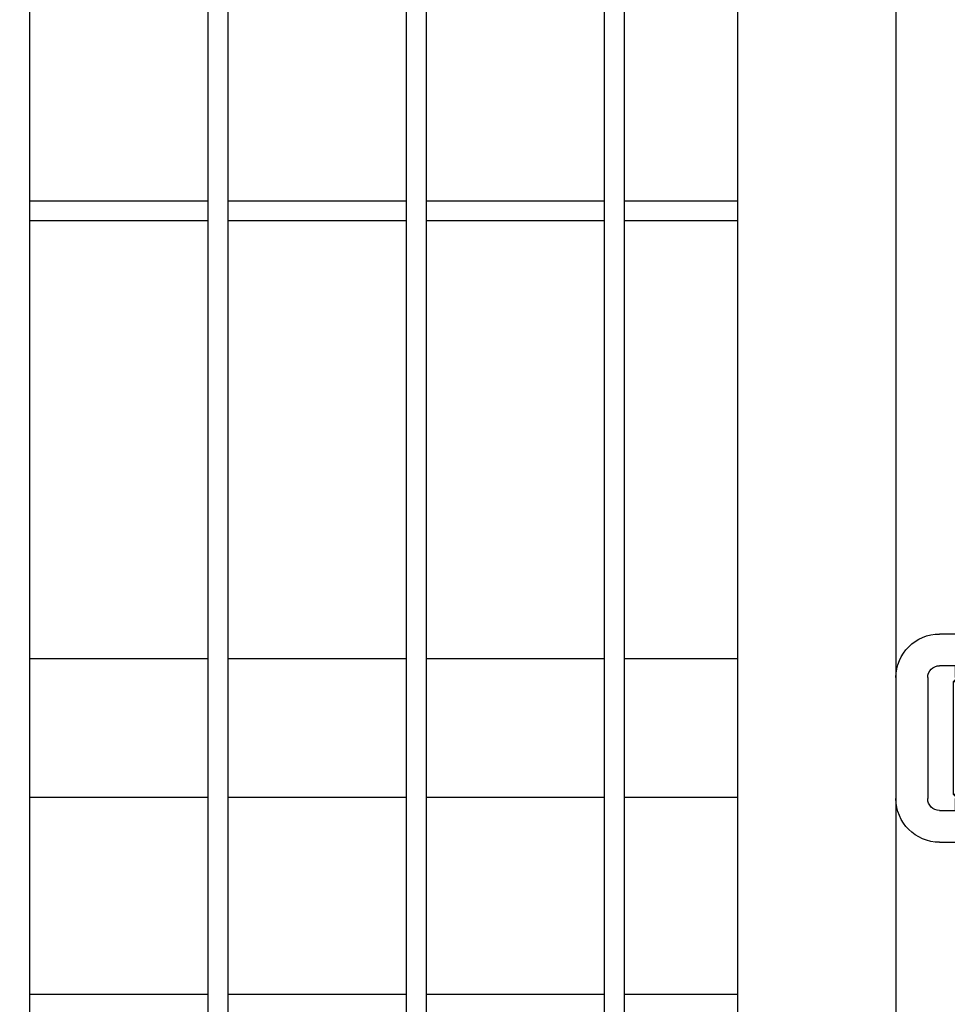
# Model space of a CAD drawing. Header units: inches. Extents: x 1156 to 71303, y -52654 to 51.
# Tile 203 of 217: x 64499 to 64546, y -40797 to -40748. Entities that reach past the tile are written whole.
import ezdxf

# ---------------------------------------------------------------- set-up
doc = ezdxf.new("R2010")
doc.units = ezdxf.units.IN
doc.header["$MEASUREMENT"] = 0
doc.layers.get('0').update_dxf_attribs({"lineweight": 0})
doc.layers.add('AW OGRODZENIA', color=253, linetype='Continuous')

# ---------------------------------------------------------------- blocks, each defined once
blk = doc.blocks.new('zawias_brama_dwuskrz_przod')
for p, q in [((-100, 60), (-94, 60)), ((-100, 60), (-100, -60)), ((-94, 60), (-94, 50)), ((-92.4, 54), (-94, 54)), ((-92.4, 36), (-92.4, 54)), ((-92.4, 54), (-92.4, 36)), ((-91.6, 54), (-92.4, 54)), ((-91.6, 54), (-91.6, 36)), ((-94, 50), (-94, -50)), ((-87.1, 48.72), (-87.1, 41.28)), ((-49, 47.25), (-50, 46.25)), ((-49, 47.25), (-20, 47.25)), ((-47.47, 48.18), (-48.46, 47.25)), ((-47.47, 48.18), (-21.53, 48.18)), ((-20.54, 47.25), (-21.53, 48.18)), ((-19, 46.25), (-20, 47.25)), ((-19, 46.25), (-50, 46.25)), ((-50, 46.25), (-50, 29.25)), ((-19, 29.25), (-19, 46.25)), ((-94, 36), (-92.4, 36)), ((-92.4, 36), (-91.6, 36)), ((-88.8, 25.59), (-93.65, 31.36)), ((-19, 29.25), (-50, 29.25)), ((-49.5, 29.25), (-49.5, 26.25)), ((-19.5, 26.25), (-19.5, 29.25)), ((-84.6, 26.56), (-86.65, 23)), ((-73.7, 26.56), (-84.6, 26.56)), ((-71.65, 23), (-73.7, 26.56)), ((-55, 18.25), (-55, 26.25)), ((-55, 26.25), (-47, 26.25)), ((-47, 26.25), (-11, 26.25)), ((-86.65, 19.92), (-86.65, 23)), ((-71.65, 19.92), (-71.65, 23)), ((-87.05, 20.77), (-87.05, -20.77)), ((-86.65, 19.92), (-86.65, 0)), ((-84.6, 13.28), (-86.65, 19.92)), ((-73.7, 13.28), (-71.65, 19.92)), ((-71.65, 19.92), (-71.65, 0)), ((-47, 18.25), (-55, 18.25)), ((-54, 18.25), (-54, 15.25)), ((-47, 18.25), (-11, 18.25)), ((-15, 15.25), (-15, 18.25)), ((-86.65, 16.85), (-87.05, 16.85)), ((-53.5, 15.25), (-54.5, 14.25)), ((-15, 15.25), (-54, 15.25)), ((-14.5, 14.25), (-15.5, 15.25)), ((-8, 15.25), (-8, -15.25)), ((0, 15.25), (0, -15.25)), ((-73.7, 13.28), (-84.6, 13.28)), ((-67.65, 13.65), (-71.65, 13.65)), ((-67.65, -13.65), (-67.65, 13.65)), ((-55.38, 12.58), (-59.5, 12)), ((-14.5, 14.25), (-54.5, 14.25)), ((-54.5, 14.25), (-54.5, 13.53)), ((-14.5, -14.25), (-14.5, 14.25)), ((-59.5, 12), (-67.65, 12)), ((-67.65, 10.16), (-59.5, 10.16)), ((-59.5, -12), (-59.5, 12)), ((-86.65, 0), (-86.65, -19.92)), ((-71.65, 0), (-71.65, -19.92)), ((-67.65, -10.16), (-59.5, -10.16)), ((-67.65, -12), (-59.5, -12)), ((-59.5, -12), (-55.3, -12.59)), ((-73.7, -13.28), (-84.6, -13.28)), ((-71.65, -13.65), (-67.65, -13.65)), ((-54.5, -13.52), (-54.5, -14.25)), ((-54.5, -14.25), (-14.5, -14.25)), ((-54.5, -14.25), (-53.5, -15.25)), ((-15.5, -15.25), (-14.5, -14.25)), ((-87.05, -16.85), (-86.65, -16.85)), ((-54, -15.25), (-15, -15.25)), ((-54, -15.25), (-54, -18.25)), ((-15, -18.25), (-15, -15.25)), ((-55, -26.25), (-55, -18.25)), ((-55, -18.25), (-47, -18.25)), ((-11, -18.25), (-47, -18.25)), ((-86.65, -19.92), (-86.65, -23)), ((-84.6, -26.56), (-86.65, -19.92)), ((-73.7, -26.56), (-71.65, -19.92)), ((-71.65, -19.92), (-71.65, -23)), ((-86.65, -23), (-84.6, -26.56)), ((-73.7, -26.56), (-71.65, -23)), ((-93.65, -31.36), (-88.8, -25.59)), ((-73.7, -26.56), (-84.6, -26.56)), ((-47, -26.25), (-55, -26.25)), ((-49.5, -26.25), (-49.5, -29.25)), ((-11, -26.25), (-47, -26.25)), ((-19.5, -29.25), (-19.5, -26.25)), ((-50, -29.25), (-19, -29.25)), ((-50, -29.25), (-50, -46.25)), ((-19, -46.25), (-19, -29.25)), ((-92.4, -36), (-94, -36)), ((-92.4, -54), (-92.4, -36)), ((-92.4, -36), (-92.4, -54)), ((-91.6, -36), (-92.4, -36)), ((-91.6, -36), (-91.6, -54)), ((-87.1, -41.28), (-87.1, -48.72)), ((-50, -46.25), (-19, -46.25)), ((-50, -46.25), (-49, -47.25)), ((-20, -47.25), (-19, -46.25)), ((-20, -47.25), (-49, -47.25)), ((-48.46, -47.25), (-47.47, -48.18)), ((-21.53, -48.18), (-47.47, -48.18)), ((-21.53, -48.18), (-20.54, -47.25)), ((-94, -50), (-94, -60)), ((-94, -54), (-92.4, -54)), ((-92.4, -54), (-91.6, -54)), ((-100, -60), (-94, -60))]:
    blk.add_line(p, q)
for centre, radius, start, end in [((-34.5, 47.25), 13, 4.096, 175.9039), ((-96.45, 45.25), 10, 21.3862, 61.0146), ((-87.6, 48.72), 0.5, 360, 21.3862), ((-96.45, 44.75), 10, 298.9854, 338.6138), ((-87.6, 41.28), 0.5, 338.6138, 360), ((-92.5, 32.33), 1.5, 180, 220), ((-94.55, 20.77), 7.5, 360, 40), ((-73.68, 19.54), 12.97, 147.2703, 178.3454), ((-84.62, 19.54), 12.97, 1.6546, 32.7297), ((-11, 15.25), 11, 360, 90), ((-11, 15.25), 3, 360, 90), ((-55.5, 13.57), 1, 275.6499, 314.6003), ((-55.5, 13.57), 1, 314.6003, 330.6788), ((-73.68, -20.29), 12.97, 147.2703, 178.3454), ((-84.62, -20.29), 12.97, 1.6546, 32.7297), ((-11, -15.25), 3, 270, 360), ((-11, -15.25), 11, 270, 360), ((-94.55, -20.77), 7.5, 320, 360), ((-92.5, -32.33), 1.5, 140, 180), ((-96.45, -44.75), 10, 21.3862, 61.0146), ((-87.6, -41.28), 0.5, 360, 21.3862), ((-96.45, -45.25), 10, 298.9854, 338.6138), ((-87.6, -48.72), 0.5, 338.6138, 360), ((-34.5, -47.25), 13, 184.096, 355.9039)]:
    blk.add_arc(centre, radius, start, end)
for points, knots in [([(-86.65, 0), (-86.65, 1.12), (-86.6, 2.25), (-86.41, 4.51), (-86.27, 5.63), (-85.73, 8.96), (-85.22, 11.13), (-84.6, 13.28)], [0, 0, 0, 0, 0.25, 0.25, 0.5, 0.5, 1, 1, 1, 1]), ([(-71.65, 0), (-71.65, 1.12), (-71.7, 2.25), (-71.89, 4.51), (-72.03, 5.63), (-72.57, 8.96), (-73.08, 11.13), (-73.7, 13.28)], [0, 0, 0, 0, 0.25, 0.25, 0.5, 0.5, 1, 1, 1, 1]), ([(-55.36, -12.58), (-55.36, -12.58), (-55.31, -12.52), (-55.11, -12.26), (-54.94, -12.03), (-54.27, -11.14), (-53.64, -10.26), (-52.25, -8.11), (-51.49, -6.82), (-50.23, -3.87), (-49.74, -2.15), (-49.65, 0.52), (-49.73, 1.41), (-50.06, 3.13), (-50.31, 3.94), (-51.19, 6.25), (-51.94, 7.58), (-53.36, 9.87), (-54.02, 10.79), (-54.76, 11.8), (-54.97, 12.07), (-55.25, 12.44), (-55.34, 12.55), (-55.36, 12.58)], [0, 0, 0, 0, 0.053416, 0.053416, 0.116521, 0.116521, 0.242733, 0.242733, 0.368944, 0.368944, 0.495155, 0.495155, 0.558261, 0.558261, 0.621366, 0.621366, 0.747578, 0.747578, 0.873789, 0.873789, 0.936894, 0.936894, 1, 1, 1, 1]), ([(-54.5, 13.57), (-54.48, 13.54), (-54.4, 13.42), (-54.12, 13.01), (-53.92, 12.71), (-53.2, 11.59), (-52.55, 10.56), (-51.2, 8.08), (-50.49, 6.62), (-49.4, 3.37), (-49.04, 1.51), (-49.13, -2.19), (-49.57, -3.99), (-50.45, -6.38), (-50.78, -7.13), (-51.45, -8.52), (-51.79, -9.17), (-52.46, -10.36), (-52.78, -10.9), (-53.37, -11.85), (-53.63, -12.25), (-54.26, -13.22), (-54.5, -13.57), (-54.5, -13.57)], [0, 0, 0, 0, 0.062944, 0.062944, 0.125887, 0.125887, 0.251775, 0.251775, 0.377662, 0.377662, 0.503549, 0.503549, 0.629436, 0.629436, 0.69238, 0.69238, 0.755324, 0.755324, 0.818267, 0.818267, 0.881211, 0.881211, 1, 1, 1, 1]), ([(-84.6, -13.28), (-84.91, -12.2), (-85.19, -11.11), (-85.7, -8.9), (-85.92, -7.8), (-86.46, -4.47), (-86.65, -2.24), (-86.65, 0)], [0, 0, 0, 0, 0.25, 0.25, 0.5, 0.5, 1, 1, 1, 1]), ([(-73.7, -13.28), (-73.39, -12.2), (-73.11, -11.11), (-72.6, -8.9), (-72.38, -7.8), (-71.84, -4.47), (-71.65, -2.24), (-71.65, 0)], [0, 0, 0, 0, 0.25, 0.25, 0.5, 0.5, 1, 1, 1, 1])]:
    blk.add_open_spline(points, degree=3, knots=knots)

msp = doc.modelspace()

# ---------------------------------------------------------------- linework, layer by layer
at = {"layer": 'AW OGRODZENIA'}
for p, q in [((64543.526, -40549.913), (64543.526, -40839.913)), ((64535.526, -40557.913), (64535.526, -40831.913)), ((64508.83, -40756.834), (64499.822, -40756.834)), ((64508.83, -40756.834), (64499.822, -40756.834)), ((64508.83, -40756.834), (64499.822, -40756.834)), ((64508.83, -40756.834), (64499.822, -40756.834)), ((64508.83, -40756.834), (64499.822, -40756.834)), ((64508.83, -40756.834), (64499.822, -40756.834)), ((64508.83, -40756.834), (64499.822, -40756.834)), ((64508.83, -40756.834), (64499.822, -40756.834)), ((64508.83, -40756.834), (64499.822, -40756.834)), ((64508.83, -40756.834), (64499.822, -40756.834)), ((64508.83, -40756.834), (64499.822, -40756.834)), ((64508.83, -40756.834), (64499.822, -40756.834)), ((64508.83, -40756.834), (64499.822, -40756.834)), ((64508.83, -40756.834), (64499.822, -40756.834)), ((64508.83, -40756.834), (64499.822, -40756.834)), ((64508.83, -40756.834), (64499.822, -40756.834)), ((64508.83, -40756.834), (64499.822, -40756.834)), ((64508.83, -40756.834), (64499.822, -40756.834)), ((64508.83, -40756.834), (64499.822, -40756.834)), ((64508.83, -40756.834), (64499.822, -40756.834)), ((64508.83, -40756.834), (64499.822, -40756.834)), ((64508.83, -40756.834), (64499.822, -40756.834)), ((64508.83, -40756.834), (64499.822, -40756.834)), ((64508.83, -40756.834), (64499.822, -40756.834)), ((64508.83, -40756.834), (64499.822, -40756.834)), ((64518.83, -40756.834), (64509.822, -40756.834)), ((64518.83, -40756.834), (64509.822, -40756.834)), ((64518.83, -40756.834), (64509.822, -40756.834)), ((64518.83, -40756.834), (64509.822, -40756.834)), ((64518.83, -40756.834), (64509.822, -40756.834)), ((64518.83, -40756.834), (64509.822, -40756.834)), ((64518.83, -40756.834), (64509.822, -40756.834)), ((64518.83, -40756.834), (64509.822, -40756.834)), ((64518.83, -40756.834), (64509.822, -40756.834)), ((64518.83, -40756.834), (64509.822, -40756.834)), ((64518.83, -40756.834), (64509.822, -40756.834)), ((64518.83, -40756.834), (64509.822, -40756.834)), ((64518.83, -40756.834), (64509.822, -40756.834)), ((64518.83, -40756.834), (64509.822, -40756.834)), ((64518.83, -40756.834), (64509.822, -40756.834)), ((64518.83, -40756.834), (64509.822, -40756.834)), ((64518.83, -40756.834), (64509.822, -40756.834)), ((64518.83, -40756.834), (64509.822, -40756.834)), ((64518.83, -40756.834), (64509.822, -40756.834)), ((64518.83, -40756.834), (64509.822, -40756.834)), ((64518.83, -40756.834), (64509.822, -40756.834)), ((64518.83, -40756.834), (64509.822, -40756.834)), ((64518.83, -40756.834), (64509.822, -40756.834)), ((64518.83, -40756.834), (64509.822, -40756.834)), ((64518.83, -40756.834), (64509.822, -40756.834)), ((64528.83, -40756.834), (64519.822, -40756.834)), ((64528.83, -40756.834), (64519.822, -40756.834)), ((64528.83, -40756.834), (64519.822, -40756.834)), ((64528.83, -40756.834), (64519.822, -40756.834)), ((64528.83, -40756.834), (64519.822, -40756.834)), ((64528.83, -40756.834), (64519.822, -40756.834)), ((64528.83, -40756.834), (64519.822, -40756.834)), ((64528.83, -40756.834), (64519.822, -40756.834)), ((64528.83, -40756.834), (64519.822, -40756.834)), ((64528.83, -40756.834), (64519.822, -40756.834)), ((64528.83, -40756.834), (64519.822, -40756.834)), ((64528.83, -40756.834), (64519.822, -40756.834)), ((64528.83, -40756.834), (64519.822, -40756.834)), ((64528.83, -40756.834), (64519.822, -40756.834)), ((64528.83, -40756.834), (64519.822, -40756.834)), ((64528.83, -40756.834), (64519.822, -40756.834)), ((64528.83, -40756.834), (64519.822, -40756.834)), ((64528.83, -40756.834), (64519.822, -40756.834)), ((64528.83, -40756.834), (64519.822, -40756.834)), ((64528.83, -40756.834), (64519.822, -40756.834)), ((64528.83, -40756.834), (64519.822, -40756.834)), ((64528.83, -40756.834), (64519.822, -40756.834)), ((64528.83, -40756.834), (64519.822, -40756.834)), ((64528.83, -40756.834), (64519.822, -40756.834)), ((64528.83, -40756.834), (64519.822, -40756.834)), ((64535.526, -40756.834), (64529.822, -40756.834)), ((64535.526, -40756.834), (64529.822, -40756.834)), ((64535.526, -40756.834), (64529.822, -40756.834)), ((64535.526, -40756.834), (64529.822, -40756.834)), ((64535.526, -40756.834), (64529.822, -40756.834)), ((64535.526, -40756.834), (64529.822, -40756.834)), ((64535.526, -40756.834), (64529.822, -40756.834)), ((64535.526, -40756.834), (64529.822, -40756.834)), ((64535.526, -40756.834), (64529.822, -40756.834)), ((64535.526, -40756.834), (64529.822, -40756.834)), ((64535.526, -40756.834), (64529.822, -40756.834)), ((64535.526, -40756.834), (64529.822, -40756.834)), ((64535.526, -40756.834), (64529.822, -40756.834)), ((64535.526, -40756.834), (64529.822, -40756.834)), ((64535.526, -40756.834), (64529.822, -40756.834)), ((64535.526, -40756.834), (64529.822, -40756.834)), ((64535.526, -40756.834), (64529.822, -40756.834)), ((64535.526, -40756.834), (64529.822, -40756.834)), ((64535.526, -40756.834), (64529.822, -40756.834)), ((64535.526, -40756.834), (64529.822, -40756.834)), ((64535.526, -40756.834), (64529.822, -40756.834)), ((64535.526, -40756.834), (64529.822, -40756.834)), ((64535.526, -40756.834), (64529.822, -40756.834)), ((64535.526, -40756.834), (64529.822, -40756.834)), ((64535.526, -40756.834), (64529.822, -40756.834)), ((64508.83, -40757.834), (64499.822, -40757.834)), ((64508.83, -40757.834), (64499.822, -40757.834)), ((64508.83, -40757.834), (64499.822, -40757.834)), ((64508.83, -40757.834), (64499.822, -40757.834)), ((64508.83, -40757.834), (64499.822, -40757.834)), ((64508.83, -40757.834), (64499.822, -40757.834)), ((64508.83, -40757.834), (64499.822, -40757.834)), ((64508.83, -40757.834), (64499.822, -40757.834)), ((64508.83, -40757.834), (64499.822, -40757.834)), ((64508.83, -40757.834), (64499.822, -40757.834)), ((64508.83, -40757.834), (64499.822, -40757.834)), ((64508.83, -40757.834), (64499.822, -40757.834)), ((64508.83, -40757.834), (64499.822, -40757.834)), ((64508.83, -40757.834), (64499.822, -40757.834)), ((64508.83, -40757.834), (64499.822, -40757.834)), ((64508.83, -40757.834), (64499.822, -40757.834)), ((64508.83, -40757.834), (64499.822, -40757.834)), ((64508.83, -40757.834), (64499.822, -40757.834)), ((64508.83, -40757.834), (64499.822, -40757.834)), ((64508.83, -40757.834), (64499.822, -40757.834)), ((64508.83, -40757.834), (64499.822, -40757.834)), ((64508.83, -40757.834), (64499.822, -40757.834)), ((64508.83, -40757.834), (64499.822, -40757.834)), ((64508.83, -40757.834), (64499.822, -40757.834)), ((64508.83, -40757.834), (64499.822, -40757.834)), ((64518.83, -40757.834), (64509.822, -40757.834)), ((64518.83, -40757.834), (64509.822, -40757.834)), ((64518.83, -40757.834), (64509.822, -40757.834)), ((64518.83, -40757.834), (64509.822, -40757.834)), ((64518.83, -40757.834), (64509.822, -40757.834)), ((64518.83, -40757.834), (64509.822, -40757.834)), ((64518.83, -40757.834), (64509.822, -40757.834)), ((64518.83, -40757.834), (64509.822, -40757.834)), ((64518.83, -40757.834), (64509.822, -40757.834)), ((64518.83, -40757.834), (64509.822, -40757.834)), ((64518.83, -40757.834), (64509.822, -40757.834)), ((64518.83, -40757.834), (64509.822, -40757.834)), ((64518.83, -40757.834), (64509.822, -40757.834)), ((64518.83, -40757.834), (64509.822, -40757.834)), ((64518.83, -40757.834), (64509.822, -40757.834)), ((64518.83, -40757.834), (64509.822, -40757.834)), ((64518.83, -40757.834), (64509.822, -40757.834)), ((64518.83, -40757.834), (64509.822, -40757.834)), ((64518.83, -40757.834), (64509.822, -40757.834)), ((64518.83, -40757.834), (64509.822, -40757.834)), ((64518.83, -40757.834), (64509.822, -40757.834)), ((64518.83, -40757.834), (64509.822, -40757.834)), ((64518.83, -40757.834), (64509.822, -40757.834)), ((64518.83, -40757.834), (64509.822, -40757.834)), ((64518.83, -40757.834), (64509.822, -40757.834)), ((64528.83, -40757.834), (64519.822, -40757.834)), ((64528.83, -40757.834), (64519.822, -40757.834)), ((64528.83, -40757.834), (64519.822, -40757.834)), ((64528.83, -40757.834), (64519.822, -40757.834)), ((64528.83, -40757.834), (64519.822, -40757.834)), ((64528.83, -40757.834), (64519.822, -40757.834)), ((64528.83, -40757.834), (64519.822, -40757.834)), ((64528.83, -40757.834), (64519.822, -40757.834)), ((64528.83, -40757.834), (64519.822, -40757.834)), ((64528.83, -40757.834), (64519.822, -40757.834)), ((64528.83, -40757.834), (64519.822, -40757.834)), ((64528.83, -40757.834), (64519.822, -40757.834)), ((64528.83, -40757.834), (64519.822, -40757.834)), ((64528.83, -40757.834), (64519.822, -40757.834)), ((64528.83, -40757.834), (64519.822, -40757.834)), ((64528.83, -40757.834), (64519.822, -40757.834)), ((64528.83, -40757.834), (64519.822, -40757.834)), ((64528.83, -40757.834), (64519.822, -40757.834)), ((64528.83, -40757.834), (64519.822, -40757.834)), ((64528.83, -40757.834), (64519.822, -40757.834)), ((64528.83, -40757.834), (64519.822, -40757.834)), ((64528.83, -40757.834), (64519.822, -40757.834)), ((64528.83, -40757.834), (64519.822, -40757.834)), ((64528.83, -40757.834), (64519.822, -40757.834)), ((64528.83, -40757.834), (64519.822, -40757.834)), ((64535.526, -40757.834), (64529.822, -40757.834)), ((64535.526, -40757.834), (64529.822, -40757.834)), ((64535.526, -40757.834), (64529.822, -40757.834)), ((64535.526, -40757.834), (64529.822, -40757.834)), ((64535.526, -40757.834), (64529.822, -40757.834)), ((64535.526, -40757.834), (64529.822, -40757.834)), ((64535.526, -40757.834), (64529.822, -40757.834)), ((64535.526, -40757.834), (64529.822, -40757.834)), ((64535.526, -40757.834), (64529.822, -40757.834)), ((64535.526, -40757.834), (64529.822, -40757.834)), ((64535.526, -40757.834), (64529.822, -40757.834)), ((64535.526, -40757.834), (64529.822, -40757.834)), ((64535.526, -40757.834), (64529.822, -40757.834)), ((64535.526, -40757.834), (64529.822, -40757.834)), ((64535.526, -40757.834), (64529.822, -40757.834)), ((64535.526, -40757.834), (64529.822, -40757.834)), ((64535.526, -40757.834), (64529.822, -40757.834)), ((64535.526, -40757.834), (64529.822, -40757.834)), ((64535.526, -40757.834), (64529.822, -40757.834)), ((64535.526, -40757.834), (64529.822, -40757.834)), ((64535.526, -40757.834), (64529.822, -40757.834)), ((64535.526, -40757.834), (64529.822, -40757.834)), ((64535.526, -40757.834), (64529.822, -40757.834)), ((64535.526, -40757.834), (64529.822, -40757.834)), ((64535.526, -40757.834), (64529.822, -40757.834)), ((64508.83, -40779.913), (64499.822, -40779.913)), ((64508.83, -40779.913), (64499.822, -40779.913)), ((64508.83, -40779.913), (64499.822, -40779.913)), ((64508.83, -40779.913), (64499.822, -40779.913)), ((64508.83, -40779.913), (64499.822, -40779.913)), ((64508.83, -40779.913), (64499.822, -40779.913)), ((64508.83, -40779.913), (64499.822, -40779.913)), ((64508.83, -40779.913), (64499.822, -40779.913)), ((64508.83, -40779.913), (64499.822, -40779.913)), ((64508.83, -40779.913), (64499.822, -40779.913)), ((64508.83, -40779.913), (64499.822, -40779.913)), ((64508.83, -40779.913), (64499.822, -40779.913)), ((64508.83, -40779.913), (64499.822, -40779.913)), ((64508.83, -40779.913), (64499.822, -40779.913)), ((64508.83, -40779.913), (64499.822, -40779.913)), ((64508.83, -40779.913), (64499.822, -40779.913)), ((64508.83, -40779.913), (64499.822, -40779.913)), ((64508.83, -40779.913), (64499.822, -40779.913)), ((64508.83, -40779.913), (64499.822, -40779.913)), ((64508.83, -40779.913), (64499.822, -40779.913)), ((64508.83, -40779.913), (64499.822, -40779.913)), ((64508.83, -40779.913), (64499.822, -40779.913)), ((64508.83, -40779.913), (64499.822, -40779.913)), ((64508.83, -40779.913), (64499.822, -40779.913)), ((64508.83, -40779.913), (64499.822, -40779.913)), ((64518.83, -40779.913), (64509.822, -40779.913)), ((64518.83, -40779.913), (64509.822, -40779.913)), ((64518.83, -40779.913), (64509.822, -40779.913)), ((64518.83, -40779.913), (64509.822, -40779.913)), ((64518.83, -40779.913), (64509.822, -40779.913)), ((64518.83, -40779.913), (64509.822, -40779.913)), ((64518.83, -40779.913), (64509.822, -40779.913)), ((64518.83, -40779.913), (64509.822, -40779.913)), ((64518.83, -40779.913), (64509.822, -40779.913)), ((64518.83, -40779.913), (64509.822, -40779.913)), ((64518.83, -40779.913), (64509.822, -40779.913)), ((64518.83, -40779.913), (64509.822, -40779.913)), ((64518.83, -40779.913), (64509.822, -40779.913)), ((64518.83, -40779.913), (64509.822, -40779.913)), ((64518.83, -40779.913), (64509.822, -40779.913)), ((64518.83, -40779.913), (64509.822, -40779.913)), ((64518.83, -40779.913), (64509.822, -40779.913)), ((64518.83, -40779.913), (64509.822, -40779.913)), ((64518.83, -40779.913), (64509.822, -40779.913)), ((64518.83, -40779.913), (64509.822, -40779.913)), ((64518.83, -40779.913), (64509.822, -40779.913)), ((64518.83, -40779.913), (64509.822, -40779.913)), ((64518.83, -40779.913), (64509.822, -40779.913)), ((64518.83, -40779.913), (64509.822, -40779.913)), ((64518.83, -40779.913), (64509.822, -40779.913)), ((64528.83, -40779.913), (64519.822, -40779.913)), ((64528.83, -40779.913), (64519.822, -40779.913)), ((64528.83, -40779.913), (64519.822, -40779.913)), ((64528.83, -40779.913), (64519.822, -40779.913)), ((64528.83, -40779.913), (64519.822, -40779.913)), ((64528.83, -40779.913), (64519.822, -40779.913)), ((64528.83, -40779.913), (64519.822, -40779.913)), ((64528.83, -40779.913), (64519.822, -40779.913)), ((64528.83, -40779.913), (64519.822, -40779.913)), ((64528.83, -40779.913), (64519.822, -40779.913)), ((64528.83, -40779.913), (64519.822, -40779.913)), ((64528.83, -40779.913), (64519.822, -40779.913)), ((64528.83, -40779.913), (64519.822, -40779.913)), ((64528.83, -40779.913), (64519.822, -40779.913)), ((64528.83, -40779.913), (64519.822, -40779.913)), ((64528.83, -40779.913), (64519.822, -40779.913)), ((64528.83, -40779.913), (64519.822, -40779.913)), ((64528.83, -40779.913), (64519.822, -40779.913)), ((64528.83, -40779.913), (64519.822, -40779.913)), ((64528.83, -40779.913), (64519.822, -40779.913)), ((64528.83, -40779.913), (64519.822, -40779.913)), ((64528.83, -40779.913), (64519.822, -40779.913)), ((64528.83, -40779.913), (64519.822, -40779.913)), ((64528.83, -40779.913), (64519.822, -40779.913)), ((64528.83, -40779.913), (64519.822, -40779.913)), ((64535.526, -40779.913), (64529.822, -40779.913)), ((64535.526, -40779.913), (64529.822, -40779.913)), ((64535.526, -40779.913), (64529.822, -40779.913)), ((64535.526, -40779.913), (64529.822, -40779.913)), ((64535.526, -40779.913), (64529.822, -40779.913)), ((64535.526, -40779.913), (64529.822, -40779.913)), ((64535.526, -40779.913), (64529.822, -40779.913)), ((64535.526, -40779.913), (64529.822, -40779.913)), ((64535.526, -40779.913), (64529.822, -40779.913)), ((64535.526, -40779.913), (64529.822, -40779.913)), ((64535.526, -40779.913), (64529.822, -40779.913)), ((64535.526, -40779.913), (64529.822, -40779.913)), ((64535.526, -40779.913), (64529.822, -40779.913)), ((64535.526, -40779.913), (64529.822, -40779.913)), ((64535.526, -40779.913), (64529.822, -40779.913)), ((64535.526, -40779.913), (64529.822, -40779.913)), ((64535.526, -40779.913), (64529.822, -40779.913)), ((64535.526, -40779.913), (64529.822, -40779.913)), ((64535.526, -40779.913), (64529.822, -40779.913)), ((64535.526, -40779.913), (64529.822, -40779.913)), ((64535.526, -40779.913), (64529.822, -40779.913)), ((64535.526, -40779.913), (64529.822, -40779.913)), ((64535.526, -40779.913), (64529.822, -40779.913)), ((64535.526, -40779.913), (64529.822, -40779.913)), ((64535.526, -40779.913), (64529.822, -40779.913)), ((64508.83, -40786.913), (64499.822, -40786.913)), ((64508.83, -40786.913), (64499.822, -40786.913)), ((64508.83, -40786.913), (64499.822, -40786.913)), ((64508.83, -40786.913), (64499.822, -40786.913)), ((64508.83, -40786.913), (64499.822, -40786.913)), ((64508.83, -40786.913), (64499.822, -40786.913)), ((64508.83, -40786.913), (64499.822, -40786.913)), ((64508.83, -40786.913), (64499.822, -40786.913)), ((64508.83, -40786.913), (64499.822, -40786.913)), ((64508.83, -40786.913), (64499.822, -40786.913)), ((64508.83, -40786.913), (64499.822, -40786.913)), ((64508.83, -40786.913), (64499.822, -40786.913)), ((64508.83, -40786.913), (64499.822, -40786.913)), ((64508.83, -40786.913), (64499.822, -40786.913)), ((64508.83, -40786.913), (64499.822, -40786.913)), ((64508.83, -40786.913), (64499.822, -40786.913)), ((64508.83, -40786.913), (64499.822, -40786.913)), ((64508.83, -40786.913), (64499.822, -40786.913)), ((64508.83, -40786.913), (64499.822, -40786.913)), ((64508.83, -40786.913), (64499.822, -40786.913)), ((64508.83, -40786.913), (64499.822, -40786.913)), ((64508.83, -40786.913), (64499.822, -40786.913)), ((64508.83, -40786.913), (64499.822, -40786.913)), ((64508.83, -40786.913), (64499.822, -40786.913)), ((64508.83, -40786.913), (64499.822, -40786.913)), ((64518.83, -40786.913), (64509.822, -40786.913)), ((64518.83, -40786.913), (64509.822, -40786.913)), ((64518.83, -40786.913), (64509.822, -40786.913)), ((64518.83, -40786.913), (64509.822, -40786.913)), ((64518.83, -40786.913), (64509.822, -40786.913)), ((64518.83, -40786.913), (64509.822, -40786.913)), ((64518.83, -40786.913), (64509.822, -40786.913)), ((64518.83, -40786.913), (64509.822, -40786.913)), ((64518.83, -40786.913), (64509.822, -40786.913)), ((64518.83, -40786.913), (64509.822, -40786.913)), ((64518.83, -40786.913), (64509.822, -40786.913)), ((64518.83, -40786.913), (64509.822, -40786.913)), ((64518.83, -40786.913), (64509.822, -40786.913)), ((64518.83, -40786.913), (64509.822, -40786.913)), ((64518.83, -40786.913), (64509.822, -40786.913)), ((64518.83, -40786.913), (64509.822, -40786.913)), ((64518.83, -40786.913), (64509.822, -40786.913)), ((64518.83, -40786.913), (64509.822, -40786.913)), ((64518.83, -40786.913), (64509.822, -40786.913)), ((64518.83, -40786.913), (64509.822, -40786.913)), ((64518.83, -40786.913), (64509.822, -40786.913)), ((64518.83, -40786.913), (64509.822, -40786.913)), ((64518.83, -40786.913), (64509.822, -40786.913)), ((64518.83, -40786.913), (64509.822, -40786.913)), ((64518.83, -40786.913), (64509.822, -40786.913)), ((64528.83, -40786.913), (64519.822, -40786.913)), ((64528.83, -40786.913), (64519.822, -40786.913)), ((64528.83, -40786.913), (64519.822, -40786.913)), ((64528.83, -40786.913), (64519.822, -40786.913)), ((64528.83, -40786.913), (64519.822, -40786.913)), ((64528.83, -40786.913), (64519.822, -40786.913)), ((64528.83, -40786.913), (64519.822, -40786.913)), ((64528.83, -40786.913), (64519.822, -40786.913)), ((64528.83, -40786.913), (64519.822, -40786.913)), ((64528.83, -40786.913), (64519.822, -40786.913)), ((64528.83, -40786.913), (64519.822, -40786.913)), ((64528.83, -40786.913), (64519.822, -40786.913)), ((64528.83, -40786.913), (64519.822, -40786.913)), ((64528.83, -40786.913), (64519.822, -40786.913)), ((64528.83, -40786.913), (64519.822, -40786.913)), ((64528.83, -40786.913), (64519.822, -40786.913)), ((64528.83, -40786.913), (64519.822, -40786.913)), ((64528.83, -40786.913), (64519.822, -40786.913)), ((64528.83, -40786.913), (64519.822, -40786.913)), ((64528.83, -40786.913), (64519.822, -40786.913)), ((64528.83, -40786.913), (64519.822, -40786.913)), ((64528.83, -40786.913), (64519.822, -40786.913)), ((64528.83, -40786.913), (64519.822, -40786.913)), ((64528.83, -40786.913), (64519.822, -40786.913)), ((64528.83, -40786.913), (64519.822, -40786.913)), ((64535.526, -40786.913), (64529.822, -40786.913)), ((64535.526, -40786.913), (64529.822, -40786.913)), ((64535.526, -40786.913), (64529.822, -40786.913)), ((64535.526, -40786.913), (64529.822, -40786.913)), ((64535.526, -40786.913), (64529.822, -40786.913)), ((64535.526, -40786.913), (64529.822, -40786.913)), ((64535.526, -40786.913), (64529.822, -40786.913)), ((64535.526, -40786.913), (64529.822, -40786.913)), ((64535.526, -40786.913), (64529.822, -40786.913)), ((64535.526, -40786.913), (64529.822, -40786.913)), ((64535.526, -40786.913), (64529.822, -40786.913)), ((64535.526, -40786.913), (64529.822, -40786.913)), ((64535.526, -40786.913), (64529.822, -40786.913)), ((64535.526, -40786.913), (64529.822, -40786.913)), ((64535.526, -40786.913), (64529.822, -40786.913)), ((64535.526, -40786.913), (64529.822, -40786.913)), ((64535.526, -40786.913), (64529.822, -40786.913)), ((64535.526, -40786.913), (64529.822, -40786.913)), ((64535.526, -40786.913), (64529.822, -40786.913)), ((64535.526, -40786.913), (64529.822, -40786.913)), ((64535.526, -40786.913), (64529.822, -40786.913)), ((64535.526, -40786.913), (64529.822, -40786.913)), ((64535.526, -40786.913), (64529.822, -40786.913)), ((64535.526, -40786.913), (64529.822, -40786.913)), ((64535.526, -40786.913), (64529.822, -40786.913)), ((64508.83, -40796.834), (64499.822, -40796.834)), ((64508.83, -40796.834), (64499.822, -40796.834)), ((64508.83, -40796.834), (64499.822, -40796.834)), ((64508.83, -40796.834), (64499.822, -40796.834)), ((64508.83, -40796.834), (64499.822, -40796.834)), ((64508.83, -40796.834), (64499.822, -40796.834)), ((64508.83, -40796.834), (64499.822, -40796.834)), ((64508.83, -40796.834), (64499.822, -40796.834)), ((64508.83, -40796.834), (64499.822, -40796.834)), ((64508.83, -40796.834), (64499.822, -40796.834)), ((64508.83, -40796.834), (64499.822, -40796.834)), ((64508.83, -40796.834), (64499.822, -40796.834)), ((64508.83, -40796.834), (64499.822, -40796.834)), ((64508.83, -40796.834), (64499.822, -40796.834)), ((64508.83, -40796.834), (64499.822, -40796.834)), ((64508.83, -40796.834), (64499.822, -40796.834)), ((64508.83, -40796.834), (64499.822, -40796.834)), ((64508.83, -40796.834), (64499.822, -40796.834)), ((64508.83, -40796.834), (64499.822, -40796.834)), ((64508.83, -40796.834), (64499.822, -40796.834)), ((64508.83, -40796.834), (64499.822, -40796.834)), ((64508.83, -40796.834), (64499.822, -40796.834)), ((64508.83, -40796.834), (64499.822, -40796.834)), ((64508.83, -40796.834), (64499.822, -40796.834)), ((64508.83, -40796.834), (64499.822, -40796.834)), ((64518.83, -40796.834), (64509.822, -40796.834)), ((64518.83, -40796.834), (64509.822, -40796.834)), ((64518.83, -40796.834), (64509.822, -40796.834)), ((64518.83, -40796.834), (64509.822, -40796.834)), ((64518.83, -40796.834), (64509.822, -40796.834)), ((64518.83, -40796.834), (64509.822, -40796.834)), ((64518.83, -40796.834), (64509.822, -40796.834)), ((64518.83, -40796.834), (64509.822, -40796.834)), ((64518.83, -40796.834), (64509.822, -40796.834)), ((64518.83, -40796.834), (64509.822, -40796.834)), ((64518.83, -40796.834), (64509.822, -40796.834)), ((64518.83, -40796.834), (64509.822, -40796.834)), ((64518.83, -40796.834), (64509.822, -40796.834)), ((64518.83, -40796.834), (64509.822, -40796.834)), ((64518.83, -40796.834), (64509.822, -40796.834)), ((64518.83, -40796.834), (64509.822, -40796.834)), ((64518.83, -40796.834), (64509.822, -40796.834)), ((64518.83, -40796.834), (64509.822, -40796.834)), ((64518.83, -40796.834), (64509.822, -40796.834)), ((64518.83, -40796.834), (64509.822, -40796.834)), ((64518.83, -40796.834), (64509.822, -40796.834)), ((64518.83, -40796.834), (64509.822, -40796.834)), ((64518.83, -40796.834), (64509.822, -40796.834)), ((64518.83, -40796.834), (64509.822, -40796.834)), ((64518.83, -40796.834), (64509.822, -40796.834)), ((64528.83, -40796.834), (64519.822, -40796.834)), ((64528.83, -40796.834), (64519.822, -40796.834)), ((64528.83, -40796.834), (64519.822, -40796.834)), ((64528.83, -40796.834), (64519.822, -40796.834)), ((64528.83, -40796.834), (64519.822, -40796.834)), ((64528.83, -40796.834), (64519.822, -40796.834)), ((64528.83, -40796.834), (64519.822, -40796.834)), ((64528.83, -40796.834), (64519.822, -40796.834)), ((64528.83, -40796.834), (64519.822, -40796.834)), ((64528.83, -40796.834), (64519.822, -40796.834)), ((64528.83, -40796.834), (64519.822, -40796.834)), ((64528.83, -40796.834), (64519.822, -40796.834)), ((64528.83, -40796.834), (64519.822, -40796.834)), ((64528.83, -40796.834), (64519.822, -40796.834)), ((64528.83, -40796.834), (64519.822, -40796.834)), ((64528.83, -40796.834), (64519.822, -40796.834)), ((64528.83, -40796.834), (64519.822, -40796.834)), ((64528.83, -40796.834), (64519.822, -40796.834)), ((64528.83, -40796.834), (64519.822, -40796.834)), ((64528.83, -40796.834), (64519.822, -40796.834)), ((64528.83, -40796.834), (64519.822, -40796.834)), ((64528.83, -40796.834), (64519.822, -40796.834)), ((64528.83, -40796.834), (64519.822, -40796.834)), ((64528.83, -40796.834), (64519.822, -40796.834)), ((64528.83, -40796.834), (64519.822, -40796.834)), ((64535.526, -40796.834), (64529.822, -40796.834)), ((64535.526, -40796.834), (64529.822, -40796.834)), ((64535.526, -40796.834), (64529.822, -40796.834)), ((64535.526, -40796.834), (64529.822, -40796.834)), ((64535.526, -40796.834), (64529.822, -40796.834)), ((64535.526, -40796.834), (64529.822, -40796.834)), ((64535.526, -40796.834), (64529.822, -40796.834)), ((64535.526, -40796.834), (64529.822, -40796.834)), ((64535.526, -40796.834), (64529.822, -40796.834)), ((64535.526, -40796.834), (64529.822, -40796.834)), ((64535.526, -40796.834), (64529.822, -40796.834)), ((64535.526, -40796.834), (64529.822, -40796.834)), ((64535.526, -40796.834), (64529.822, -40796.834)), ((64535.526, -40796.834), (64529.822, -40796.834)), ((64535.526, -40796.834), (64529.822, -40796.834)), ((64535.526, -40796.834), (64529.822, -40796.834)), ((64535.526, -40796.834), (64529.822, -40796.834)), ((64535.526, -40796.834), (64529.822, -40796.834)), ((64535.526, -40796.834), (64529.822, -40796.834)), ((64535.526, -40796.834), (64529.822, -40796.834)), ((64535.526, -40796.834), (64529.822, -40796.834)), ((64535.526, -40796.834), (64529.822, -40796.834)), ((64535.526, -40796.834), (64529.822, -40796.834)), ((64535.526, -40796.834), (64529.822, -40796.834)), ((64535.526, -40796.834), (64529.822, -40796.834))]:
    msp.add_line(p, q, dxfattribs=at)
for points in [[(64498.83, -40557.913), (64499.822, -40557.913), (64499.822, -40831.913), (64498.83, -40831.913)], [(64508.83, -40557.913), (64509.822, -40557.913), (64509.822, -40831.913), (64508.83, -40831.913)], [(64518.83, -40557.913), (64519.822, -40557.913), (64519.822, -40831.913), (64518.83, -40831.913)], [(64528.83, -40557.913), (64529.822, -40557.913), (64529.822, -40831.913), (64528.83, -40831.913)]]:
    msp.add_lwpolyline(points, close=True, dxfattribs=at)

# ---------------------------------------------------------------- block references
at = {"layer": 'AW OGRODZENIA', "xscale": -0.2, "yscale": 0.2, "zscale": 0.2}
msp.add_blockref('zawias_brama_dwuskrz_przod', (64543.526, -40783.913), dxfattribs=at)

doc.saveas('drawing.dxf')
